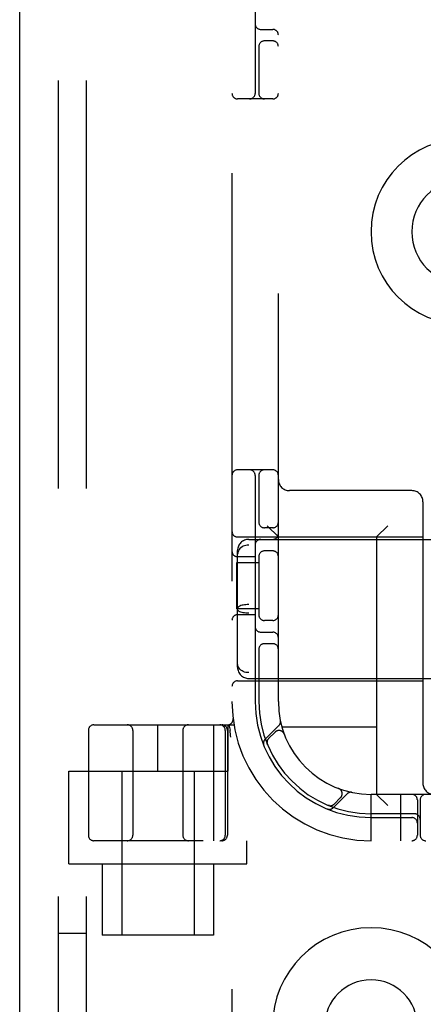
# Model space of a CAD drawing. Header units: inches. Extents: x 0 to 200, y 0 to 129.
# Tile 48 of 94: x 53.22 to 54.31, y 47.58 to 50.23. Entities that reach past the tile are written whole.
import ezdxf

# ---------------------------------------------------------------- set-up
doc = ezdxf.new("R2010")
doc.units = ezdxf.units.IN
doc.header["$LTSCALE"] = 11
doc.header["$MEASUREMENT"] = 0
doc.linetypes.add('HIDDEN', pattern=[0.2, 0.1, -0.1])
doc.layers.get('0').update_dxf_attribs({"linetype": 'CONTINUOUS'})
doc.layers.add('DEFAULT_2', color=8, linetype='HIDDEN')

msp = doc.modelspace()

# ---------------------------------------------------------------- linework, layer by layer
at = {"color": 3, "linetype": 'Continuous'}
msp.add_line((53.2188, 9.6248), (53.2188, 89.4168), dxfattribs=at)
at = {"layer": 'DEFAULT_2', "color": 8, "linetype": 'HIDDEN'}
for p, q in [((53.3228, 52.2708), (53.3228, 46.7708)), ((53.3978, 52.2708), (53.3978, 46.7708)), ((53.7915, 52.0208), (53.7915, 47.0208)), ((53.854, 50.6458), (53.854, 50.0358)), ((53.9165, 48.3958), (53.9165, 50.6458)), ((53.869, 50.2083), (53.9015, 50.2083)), ((53.9015, 50.1771), (53.879, 50.1771)), ((53.864, 50.165), (53.864, 50.0358)), ((53.9015, 50.0208), (53.8065, 50.0208)), ((53.9015, 49.0208), (53.8065, 49.0208)), ((53.854, 49.0058), (53.854, 48.3958)), ((53.864, 49.0058), (53.864, 48.8766)), ((54.2765, 48.9648), (53.9465, 48.9648)), ((54.3065, 48.9348), (54.3065, 48.1758)), ((53.9015, 48.8646), (53.879, 48.8646)), ((53.9165, 48.8398), (53.8865, 48.8698)), ((54.1815, 48.8398), (54.2115, 48.8698)), ((53.8065, 48.8398), (54.3065, 48.8398)), ((53.8365, 48.8333), (55.4965, 48.8333)), ((54.1815, 48.8398), (54.1815, 48.1458)), ((53.8065, 48.4885), (53.8065, 48.8032)), ((55.4965, 48.8177), (53.8365, 48.8177)), ((53.9015, 48.8021), (53.879, 48.8021)), ((53.8045, 48.6458), (53.8045, 48.7708)), ((53.8045, 48.7708), (53.864, 48.7708)), ((53.854, 48.7865), (53.8065, 48.7865)), ((53.864, 48.79), (53.864, 48.6266)), ((53.864, 48.6458), (53.8045, 48.6458)), ((55.4965, 48.6575), (53.8365, 48.6575)), ((55.4965, 48.6341), (53.8365, 48.6341)), ((53.854, 48.6302), (53.8065, 48.6302)), ((53.9015, 48.6146), (53.879, 48.6146)), ((53.869, 48.5833), (53.9015, 48.5833)), ((53.864, 48.54), (53.864, 48.3958)), ((53.9015, 48.5521), (53.879, 48.5521)), ((53.8065, 48.4518), (54.3065, 48.4518)), ((55.4965, 48.474), (53.8365, 48.474)), ((53.8365, 48.4583), (55.4965, 48.4583)), ((53.7943, 48.3501), (53.7943, 48.3501)), ((53.404, 48.3183), (53.404, 48.0358)), ((53.419, 48.3333), (53.7968, 48.3333)), ((53.524, 48.3183), (53.524, 48.0358)), ((53.5915, 48.2083), (53.5915, 48.3333)), ((53.659, 48.3183), (53.659, 48.0358)), ((53.7413, 48.3333), (53.7413, 48.0208)), ((53.7734, 48.3183), (53.7734, 48.0358)), ((53.779, 48.3183), (53.779, 48.0358)), ((53.7815, 48.2083), (53.7815, 48.3333)), ((53.7829, 48.3337), (53.7862, 48.3193)), ((53.7862, 48.3193), (53.7863, 48.3187)), ((53.918, 48.3311), (53.8804, 48.2935)), ((54.1815, 48.3268), (53.9262, 48.3268)), ((53.9077, 48.3137), (53.8903, 48.2964)), ((53.9322, 48.3087), (53.9321, 48.309)), ((53.9322, 48.3088), (53.9323, 48.3084)), ((53.8864, 48.2816), (53.887, 48.2803)), ((53.887, 48.2803), (53.887, 48.2803)), ((53.3515, 47.9588), (53.3515, 48.2083)), ((53.3515, 48.2083), (53.7815, 48.2083)), ((53.494, 48.2083), (53.494, 47.7658)), ((53.689, 48.2083), (53.689, 47.7658)), ((54.0791, 48.1616), (54.0795, 48.1615)), ((54.0797, 48.1614), (54.0794, 48.1615)), ((54.0642, 48.1097), (54.1018, 48.1473)), ((54.0671, 48.1196), (54.0844, 48.137)), ((54.1665, 48.0208), (54.1665, 48.1458)), ((55.1665, 48.1458), (54.1665, 48.1458)), ((54.1815, 48.1458), (54.2115, 48.1158)), ((54.2465, 48.0208), (54.2465, 48.1458)), ((54.2915, 48.1308), (54.2915, 48.0358)), ((54.299, 48.1308), (54.299, 48.0358)), ((54.051, 48.1163), (54.0523, 48.1157)), ((54.284, 48.0933), (54.1665, 48.0933)), ((54.1665, 48.0833), (54.2765, 48.0833)), ((55.914, 48.0208), (53.419, 48.0208)), ((53.8315, 47.9588), (53.8315, 48.0208)), ((53.3515, 47.9588), (53.8315, 47.9588)), ((53.4415, 47.9588), (53.4415, 47.7658)), ((53.7415, 47.9588), (53.7415, 47.7658)), ((53.3978, 47.7708), (53.3228, 47.7708)), ((53.7415, 47.7658), (53.4415, 47.7658))]:
    msp.add_line(p, q, dxfattribs=at)
for points in [[(53.8365, 48.8177), (53.8327, 48.8175), (53.8289, 48.8169), (53.8253, 48.8159), (53.8218, 48.8146), (53.8185, 48.8128), (53.8156, 48.8108), (53.8129, 48.8084), (53.8107, 48.8057), (53.8089, 48.8028), (53.8076, 48.7998), (53.8068, 48.7965), (53.8065, 48.7932)], [(53.8365, 48.6575), (53.8327, 48.6574), (53.8289, 48.6572), (53.8253, 48.6568), (53.8218, 48.6562), (53.8185, 48.6555), (53.8156, 48.6546), (53.8129, 48.6536), (53.8107, 48.6525), (53.8089, 48.6514), (53.8076, 48.6501), (53.8068, 48.6488), (53.8065, 48.6476)], [(53.8365, 48.6341), (53.8327, 48.6342), (53.8289, 48.6345), (53.8253, 48.6349), (53.8218, 48.6355), (53.8185, 48.6362), (53.8156, 48.637), (53.8129, 48.638), (53.8107, 48.6391), (53.8089, 48.6403), (53.8076, 48.6415), (53.8068, 48.6428), (53.8065, 48.6441)], [(53.8365, 48.474), (53.8327, 48.4742), (53.8289, 48.4748), (53.8253, 48.4757), (53.8218, 48.4771), (53.8185, 48.4788), (53.8156, 48.4809), (53.8129, 48.4833), (53.8107, 48.4859), (53.8089, 48.4888), (53.8076, 48.4919), (53.8068, 48.4951), (53.8065, 48.4984)], [(53.7884, 48.3004), (53.7878, 48.3048), (53.7873, 48.3093), (53.7868, 48.3139), (53.7863, 48.3187)], [(53.887, 48.2803), (53.887, 48.2803), (53.8869, 48.2804), (53.8869, 48.2806), (53.8868, 48.2808), (53.8867, 48.281), (53.8866, 48.2813), (53.8865, 48.2815), (53.8865, 48.2817), (53.8864, 48.282), (53.8863, 48.2823), (53.8863, 48.2825), (53.8862, 48.2828), (53.8862, 48.2831), (53.8861, 48.2834), (53.8861, 48.2836), (53.886, 48.2839), (53.886, 48.2841)], [(54.051, 48.1162), (54.051, 48.1163), (54.051, 48.1163)], [(54.0547, 48.1153), (54.0546, 48.1153), (54.0542, 48.1154), (54.0539, 48.1155), (54.0535, 48.1155), (54.0532, 48.1156), (54.0529, 48.1157), (54.0526, 48.1157), (54.0523, 48.1158), (54.052, 48.1159), (54.0517, 48.116), (54.0515, 48.1161), (54.0513, 48.1162), (54.0511, 48.1162), (54.051, 48.1162)]]:
    msp.add_lwpolyline(points, dxfattribs=at)
for centre, radius, start, end in [((53.869, 50.2233), 0.015, 180, 270), ((53.9015, 50.1933), 0.015, 0, 90), ((53.879, 50.1621), 0.015, 90, 180), ((53.9015, 50.1621), 0.015, 0, 90), ((53.8065, 50.0358), 0.015, 180, 270), ((53.839, 50.0358), 0.015, 270, 360), ((53.879, 50.0358), 0.015, 180, 270), ((53.9015, 50.0358), 0.015, 270, 360), ((54.4165, 49.6628), 0.25, 90, 270), ((54.4165, 49.6628), 0.14, 90, 270), ((53.8065, 49.0058), 0.015, 90, 180), ((53.839, 49.0058), 0.015, 0, 90), ((53.879, 49.0058), 0.015, 90, 180), ((53.9015, 49.0058), 0.015, 0, 90), ((53.9465, 48.9948), 0.03, 180, 270), ((54.2765, 48.9348), 0.03, 0, 90), ((53.879, 48.8796), 0.015, 180, 270), ((53.9015, 48.8796), 0.015, 270, 360), ((53.8065, 48.8548), 0.015, 180, 270), ((53.9015, 48.8483), 0.015, 270, 360), ((53.8365, 48.8033), 0.03, 90, 180), ((53.869, 48.8183), 0.015, 90, 180), ((53.8065, 48.8015), 0.015, 180, 270), ((53.879, 48.7871), 0.015, 90, 180), ((53.9015, 48.7871), 0.015, 0, 90), ((53.8065, 48.6152), 0.015, 90, 180), ((53.879, 48.6296), 0.015, 180, 270), ((53.9015, 48.6296), 0.015, 270, 0), ((53.869, 48.5983), 0.015, 180, 270), ((53.9015, 48.5683), 0.015, 0, 90), ((53.879, 48.5371), 0.015, 90, 180), ((53.9015, 48.5371), 0.015, 0, 90), ((53.8365, 48.4883), 0.03, 180, 270), ((53.8065, 48.4368), 0.015, 90, 180), ((54.1665, 48.3958), 0.375, 180, 270), ((54.1665, 48.3958), 0.3125, 180, 270), ((54.1665, 48.3958), 0.3025, 180, 270), ((54.1665, 48.3958), 0.25, 180, 270), ((53.7794, 48.3483), 0.015, 270, 6.9957), ((53.9077, 48.3414), 0.0145, 315, 11.8855), ((53.419, 48.3183), 0.015, 90, 180), ((53.509, 48.3183), 0.015, 0, 90), ((53.674, 48.3183), 0.015, 90, 180), ((53.7584, 48.3183), 0.015, 0, 90), ((53.764, 48.3183), 0.015, 0, 90), ((53.9183, 48.3031), 0.015, 20.4747, 135), ((53.8906, 48.2833), 0.0145, 135, 202.1958), ((53.9009, 48.2858), 0.015, 135, 202.5046), ((54.0738, 48.1476), 0.015, 315, 69.5253), ((54.3365, 48.1758), 0.03, 180, 270), ((54.1121, 48.137), 0.0145, 78.1145, 135), ((54.2765, 48.1308), 0.015, 0, 90), ((54.314, 48.1308), 0.015, 90, 180), ((54.054, 48.1199), 0.0145, 247.8042, 315), ((54.0565, 48.1302), 0.015, 247.4954, 315), ((54.2765, 48.0683), 0.015, 0, 90), ((54.284, 48.0783), 0.015, 0, 90), ((53.419, 48.0358), 0.015, 180, 270), ((53.509, 48.0358), 0.015, 270, 360), ((53.674, 48.0358), 0.015, 180, 270), ((53.7584, 48.0358), 0.015, 270, 360), ((53.764, 48.0358), 0.015, 270, 360), ((54.2765, 48.0358), 0.015, 270, 360), ((54.314, 48.0358), 0.015, 180, 270), ((54.1665, 47.5208), 0.2656, 0, 180), ((54.1665, 47.5208), 0.125, 0, 180)]:
    msp.add_arc(centre, radius, start, end, dxfattribs=at)

doc.saveas('drawing.dxf')
